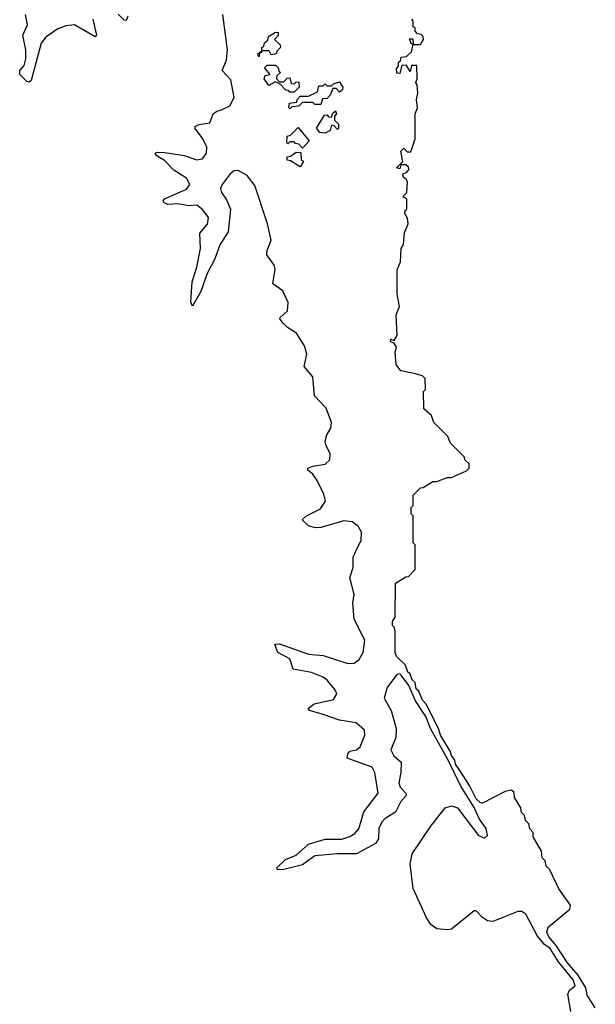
# Model space of a CAD drawing. Extents: x 2528705 to 2678277, y 911730 to 1023331.
# Tile 123 of 241: x 2601750 to 2604530, y 974696 to 979450. Entities that reach past the tile are written whole.
import ezdxf

# ---------------------------------------------------------------- set-up
doc = ezdxf.new("R2010")
doc.units = 0

msp = doc.modelspace()

# ---------------------------------------------------------------- linework, layer by layer
at = {"layer": '0CON20XD'}
for points in [[(2602103, 979453), (2602121.1, 979375), (2602115, 979367.1), (2602015, 979425.2), (2601975, 979420.9), (2601935, 979406.6), (2601875.9, 979365), (2601853.4, 979336.6), (2601805, 979156.2), (2601795, 979148.8), (2601785, 979151.4), (2601750, 979185), (2601750.6, 979205), (2601771.4, 979228.6), (2601779.6, 979260.4), (2601779.4, 979305), (2601765.4, 979374.6), (2601787.8, 979425), (2601777.5, 979475)], [(2602272.8, 979467.2), (2602265, 979446), (2602255, 979448.5), (2602225, 979476.2)], [(2603214.8, 976095.2), (2603150, 976115), (2603143.2, 976125), (2603172.6, 976147.4), (2603265, 976168.5), (2603281.7, 976195), (2603273.4, 976215), (2603235, 976261.9), (2603215, 976276.1), (2603158.8, 976298.8), (2603070.6, 976315), (2603054.3, 976364.3), (2602996.4, 976395), (2602982.9, 976435), (2603005, 976436.1), (2603145, 976387.4), (2603215, 976379.8), (2603335, 976341.6), (2603365, 976344), (2603388.6, 976361.4), (2603408.9, 976395), (2603417.4, 976455), (2603364.6, 976555), (2603359.6, 976635), (2603364.7, 976675), (2603343.8, 976755), (2603360.9, 976805), (2603360.2, 976855), (2603377.5, 976895), (2603398.8, 976935), (2603400, 976975), (2603385, 977004.8), (2603355, 977026.1), (2603315, 977029.7), (2603205, 976998.8), (2603176.8, 976996.8), (2603145, 977006.7), (2603114.3, 977035), (2603135.5, 977055), (2603202.1, 977087.9), (2603227, 977125), (2603219.2, 977159.2), (2603185.8, 977225.8), (2603165, 977255.8), (2603140.8, 977275), (2603141.9, 977285), (2603165, 977293.8), (2603225, 977303.7), (2603248.1, 977325), (2603249.8, 977355), (2603228.7, 977395), (2603225.6, 977415), (2603232.6, 977445), (2603252.6, 977477.4), (2603255.2, 977505), (2603229.7, 977575), (2603174.1, 977634.1), (2603165.5, 977725), (2603123.5, 977775), (2603136.5, 977835), (2603125, 977874.6), (2603087.2, 977937.2), (2603043.5, 977963.5), (2603022.3, 977985), (2603006, 978005), (2603007.6, 978012.4), (2603043, 978045), (2603046.1, 978085), (2603021.3, 978141.3), (2602972.2, 978175), (2602984.1, 978245), (2602978.8, 978265), (2602943.8, 978315), (2602945.3, 978335), (2602964.5, 978385.5), (2602946.5, 978465), (2602885, 978649.3), (2602848.1, 978698.1), (2602805, 978722.1), (2602785, 978719.6), (2602766.4, 978705), (2602728.4, 978655), (2602720.4, 978635), (2602724.8, 978615), (2602749.5, 978579.5), (2602767.8, 978535), (2602757.2, 978425), (2602716.8, 978363.2), (2602691.7, 978295), (2602655.5, 978225), (2602625, 978138.1), (2602585, 978067.5), (2602576, 978086), (2602583, 978185), (2602605.2, 978255), (2602622.6, 978345), (2602620.3, 978419.7), (2602657.7, 978462.3), (2602661.3, 978495), (2602635, 978532.1), (2602605, 978555.2), (2602565, 978551), (2602515, 978561.7), (2602465, 978558.3), (2602447.3, 978565), (2602442.1, 978575), (2602448.8, 978585), (2602555, 978631.4), (2602572.4, 978655), (2602555, 978684.2), (2602495, 978722.8), (2602449.9, 978769.9), (2602408.6, 978795), (2602404.3, 978805), (2602415, 978810.5), (2602451.2, 978808.8), (2602545, 978794.7), (2602605, 978773.3), (2602632.5, 978777.5), (2602651.5, 978805), (2602653.7, 978835), (2602634.1, 978875), (2602597.4, 978925), (2602598.2, 978935), (2602616.4, 978943.6), (2602668.5, 978951.5), (2602685, 978995.9), (2602701.5, 979008.5), (2602724.9, 979015.1), (2602765, 979034.7), (2602785.2, 979075), (2602769.5, 979159.5), (2602727.4, 979205), (2602748, 979255), (2602753, 979305), (2602731.7, 979475)], [(2604529.8, 974679.8), (2604490.4, 974740.4), (2604484.3, 974775), (2604447.3, 974837.3), (2604395, 974896.5), (2604340.2, 974980.2), (2604305, 975021.6), (2604295, 975044), (2604301.7, 975068.3), (2604407.5, 975155), (2604410, 975175), (2604353, 975253), (2604308.3, 975348.3), (2604293, 975363), (2604288.3, 975388.3), (2604273, 975403), (2604270, 975435), (2604230, 975505), (2604230, 975525), (2604213, 975543), (2604208.3, 975568.3), (2604193, 975583), (2604188.3, 975608.3), (2604173, 975623), (2604170, 975645), (2604140, 975695), (2604138.3, 975718.3), (2604125, 975730), (2604095, 975723.8), (2603985, 975667.1), (2603975, 975669.4), (2603955, 975688.8), (2603922.6, 975752.6), (2603874.9, 975824.9), (2603855.2, 975855), (2603851.5, 975875), (2603835, 975898.2), (2603829.2, 975919.2), (2603781.5, 975995), (2603773.6, 976023.6), (2603714.5, 976144.5), (2603695.7, 976165), (2603677.4, 976207.4), (2603665, 976220), (2603659.6, 976249.6), (2603645, 976263.1), (2603634.5, 976294.5), (2603625, 976300), (2603613.9, 976333.9), (2603570, 976375), (2603562.5, 976395), (2603562.5, 976495), (2603560, 976515), (2603550, 976525), (2603550, 976545), (2603562.5, 976565), (2603565, 976730), (2603615, 976760), (2603628.3, 976761.7), (2603660, 976795), (2603660, 976915), (2603650, 976925), (2603650, 977055), (2603640, 977065), (2603640, 977095), (2603650, 977105), (2603650, 977155), (2603685, 977190), (2603698.3, 977191.7), (2603745, 977220), (2603765, 977220), (2603815, 977240), (2603835, 977240), (2603908.3, 977271.7), (2603920, 977285), (2603920, 977305), (2603900, 977325), (2603898.3, 977338.3), (2603830, 977405), (2603818.3, 977438.3), (2603750, 977505), (2603738.3, 977538.3), (2603701.7, 977571.7), (2603700, 977655), (2603710, 977665), (2603708.3, 977718.3), (2603695, 977730), (2603655, 977742.5), (2603590, 977755), (2603567.5, 977785), (2603562.5, 977845), (2603569.3, 977869.3), (2603558.3, 977888.3), (2603540, 977895), (2603541.7, 977908.3), (2603558.3, 977901.7), (2603572.5, 977925), (2603567.5, 978025), (2603584.3, 978065), (2603573.6, 978126.4), (2603573, 978243), (2603588.3, 978281.7), (2603592.5, 978345), (2603603.3, 978365), (2603608.3, 978421.7), (2603626, 978465), (2603622, 978492), (2603610, 978515), (2603611.7, 978528.3), (2603620, 978535), (2603620, 978585), (2603600, 978595), (2603620, 978615), (2603622.5, 978665), (2603618.3, 978678.3), (2603601.7, 978691.7), (2603600, 978705), (2603618.3, 978711.7), (2603630, 978725), (2603628.3, 978738.3), (2603615, 978750), (2603590, 978750), (2603585, 978730), (2603570, 978735), (2603600, 978765), (2603590, 978815), (2603605, 978830), (2603621.7, 978811.7), (2603638.3, 978811.7), (2603660, 978875), (2603660, 978995), (2603671.2, 979025), (2603666.2, 979065), (2603672.5, 979095), (2603670, 979135), (2603662.5, 979145), (2603670, 979165), (2603668.3, 979228.3), (2603641.7, 979228.3), (2603635, 979200), (2603618.3, 979228.3), (2603595, 979230), (2603585, 979190), (2603571.7, 979191.7), (2603570, 979215), (2603580, 979225), (2603580, 979245), (2603588.3, 979251.7), (2603591.7, 979268.3), (2603618.3, 979271.7), (2603642.5, 979295), (2603650, 979330), (2603640, 979335), (2603631.7, 979358.3), (2603648.3, 979358.3), (2603650, 979330), (2603685, 979330), (2603700, 979355), (2603698.3, 979368.3), (2603688.3, 979378.3), (2603671.7, 979381.7), (2603660, 979395), (2603660, 979410), (2603650, 979415), (2603650, 979445), (2603643, 979453)], [(2602905, 979270), (2602900, 979285), (2602920, 979300), (2602920, 979315), (2602928.3, 979321.7), (2602931.7, 979338.3), (2602948.3, 979351.7), (2602951.7, 979368.3), (2602985, 979390), (2602998.3, 979388.3), (2602998.3, 979371.7), (2602980, 979355), (2603008.3, 979328.3), (2603010, 979315), (2602991.7, 979298.3), (2602990, 979285), (2602965, 979280), (2602955, 979300), (2602920, 979300), (2602918.3, 979291.7), (2602910, 979290), (2602905, 979270)], [(2603075, 979100), (2603055, 979100), (2603048.3, 979108.3), (2603035, 979110), (2603008.3, 979138.3), (2602985, 979150), (2602952.5, 979132.5), (2602930, 979165), (2602935, 979180), (2602960, 979185), (2602931.7, 979218.3), (2602945, 979230), (2602985, 979230), (2602998.3, 979218.3), (2603001.7, 979201.7), (2603010, 979195), (2602991.7, 979178.3), (2602990, 979165), (2603005, 979150), (2603025, 979150), (2603041.7, 979168.3), (2603055, 979170), (2603061.7, 979141.7), (2603075, 979140), (2603085, 979150), (2603098.3, 979148.3), (2603100, 979125), (2603075, 979100)], [(2603055, 979020), (2603050, 979025), (2603053.3, 979046.7), (2603088.3, 979051.7), (2603090, 979065), (2603105, 979080), (2603145, 979080), (2603188.3, 979101.7), (2603195, 979130), (2603215, 979130), (2603225, 979140), (2603235, 979130), (2603255, 979130), (2603265, 979140), (2603295, 979150), (2603310, 979125), (2603308.3, 979111.7), (2603295, 979100), (2603278.3, 979118.3), (2603261.7, 979118.3), (2603250, 979085), (2603235, 979070), (2603211.7, 979068.3), (2603205, 979040), (2603175, 979040), (2603165, 979050), (2603115, 979050), (2603098.3, 979031.7), (2603065, 979030), (2603055, 979020)], [(2603225, 978902.5), (2603200, 978905), (2603183, 978927), (2603221.7, 978988.3), (2603235, 978990), (2603241.7, 978981.7), (2603255, 978980), (2603261.7, 978998.3), (2603275, 979010), (2603280, 978995), (2603270, 978985), (2603270, 978965), (2603290, 978945), (2603290, 978925), (2603285, 978920), (2603268.3, 978938.3), (2603255, 978940), (2603250, 978915), (2603225, 978902.5)], [(2603115, 978830), (2603098.3, 978848.3), (2603081.7, 978851.7), (2603075, 978860), (2603055, 978860), (2603045, 978850), (2603040, 978855), (2603041.7, 978888.3), (2603058.3, 978891.7), (2603095, 978930), (2603147.5, 978865), (2603115, 978830)], [(2603105, 978740), (2603058.3, 978768.3), (2603041.7, 978771.7), (2603041.7, 978788.3), (2603058.3, 978791.7), (2603085, 978810), (2603108.3, 978808.3), (2603110, 978775), (2603120, 978765), (2603105, 978740)], [(2604412.2, 974662.2), (2604396.7, 974745), (2604404.8, 974765), (2604431.9, 974785), (2604423.4, 974815), (2604351.6, 974901.6), (2604312.5, 974965), (2604285, 974985.4), (2604250.4, 975025), (2604195, 975131.4), (2604175, 975144.4), (2604155, 975144.7), (2604035, 975096.5), (2604009.7, 975099.7), (2603985.6, 975115.6), (2603955, 975147.5), (2603945, 975148), (2603835, 975059.2), (2603815, 975055.3), (2603765, 975060.4), (2603735, 975081.8), (2603715, 975114.1), (2603649.7, 975255), (2603635.2, 975375), (2603645, 975422.7), (2603735, 975555.7), (2603805, 975644.8), (2603835, 975654.5), (2603864.6, 975644.6), (2603965, 975511.9), (2603995, 975499), (2604009.2, 975510.8), (2604002.6, 975545), (2603970.6, 975590.6), (2603945, 975645.7), (2603880.2, 975750.2), (2603817.9, 975877.9), (2603735.2, 976025), (2603711.5, 976085), (2603661.3, 976161.3), (2603629.2, 976235), (2603592.4, 976285), (2603585, 976291.6), (2603571, 976289), (2603524.6, 976225), (2603509.8, 976175), (2603543.3, 976115), (2603567.7, 976027.7), (2603566.7, 975985), (2603542.2, 975925), (2603556.6, 975896.6), (2603592.3, 975865), (2603590.6, 975815), (2603580.4, 975765), (2603587.6, 975745), (2603614.8, 975715), (2603616.4, 975703.6), (2603591.2, 975675), (2603565, 975624.4), (2603515, 975592.8), (2603498.4, 975575), (2603485.1, 975545), (2603482, 975495), (2603467.8, 975472.2), (2603376.7, 975423.3), (2603285, 975422.9), (2603175, 975413), (2603115, 975370), (2603025, 975346.7), (2602995.8, 975345.8), (2602991.4, 975355), (2603033.8, 975395), (2603085, 975416.9), (2603145, 975468.8), (2603225, 975493.9), (2603306.4, 975493.6), (2603343.9, 975506.1), (2603368.3, 975521.7), (2603387.2, 975542.8), (2603412.7, 975625), (2603481.1, 975715), (2603465.4, 975815), (2603451.8, 975841.8), (2603331.6, 975885), (2603334.5, 975905), (2603345, 975917.9), (2603376.4, 975925), (2603395, 975939.3), (2603416.7, 975995), (2603415, 976019.6), (2603374.5, 976054.5), (2603295, 976068.1), (2603214.8, 976095.2)]]:
    msp.add_lwpolyline(points, dxfattribs=at)

doc.saveas('drawing.dxf')
